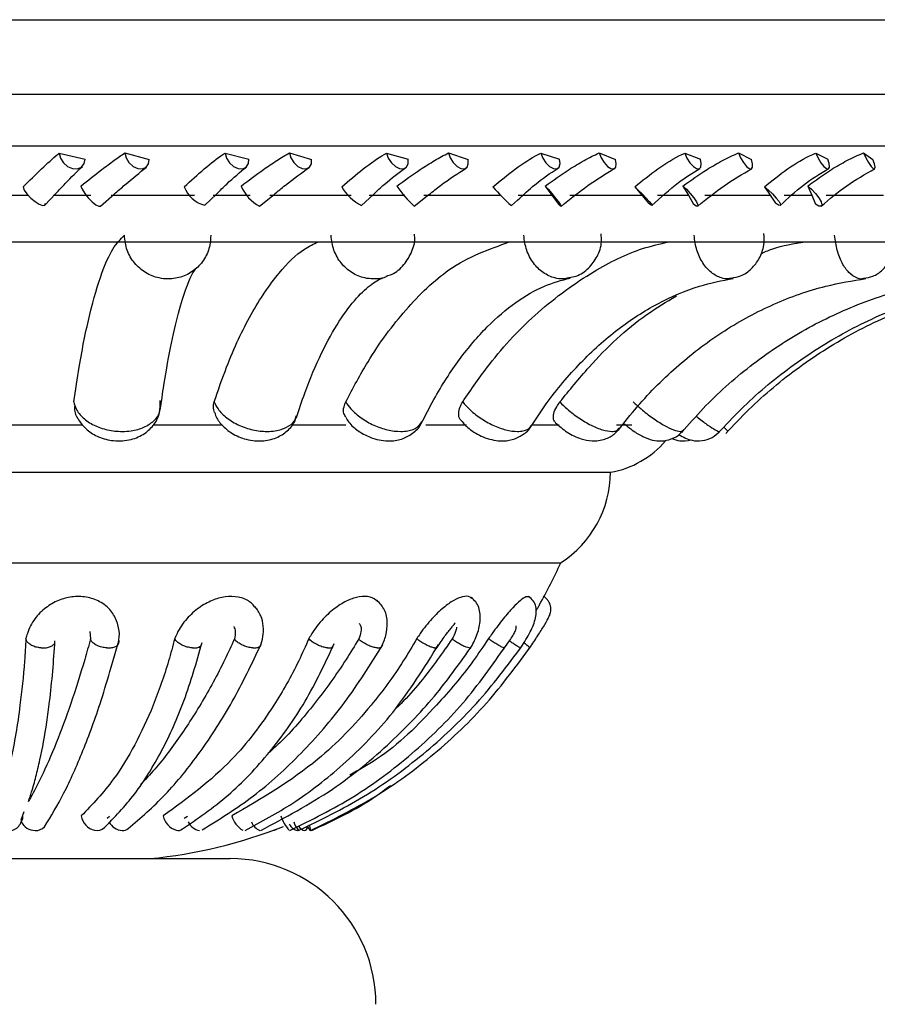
# Model space of a CAD drawing. Header units: millimetres. Extents: x 59 to 109, y 26 to 144.
# Tile 122 of 158: x 85.76 to 87.23, y 86.29 to 87.98. Entities that reach past the tile are written whole.
import ezdxf

# ---------------------------------------------------------------- set-up
doc = ezdxf.new("R2010")
doc.units = ezdxf.units.MM
doc.styles.add('SLDTEXTSTYLE0', font='TXT', dxfattribs={"width": 0.75})
doc.dimstyles.new('SLDDIMSTYLE0', dxfattribs={"dimtxt": 3.5, "dimasz": 3.302, "dimexe": 0, "dimexo": 0.0625, "dimgap": 0.875, "dimtad": 1, "dimdec": 0, "dimlfac": 20, "dimrnd": 1e-09, "dimzin": 12, "dimdsep": 46, "dimtxsty": 'SLDTEXTSTYLE0', "dimsah": 1, "dimcen": 0.09, "dimadec": 0, "dimazin": 3, "dimtfac": 1, "dimtdec": 0, "dimtofl": 0, "dimtmove": 0, "dimatfit": 3, "dimfxl": 0, "dimfrac": 2, "dimtolj": 1, "dimtzin": 12, "dimarcsym": 0})
doc.dimstyles.new('SLDDIMSTYLE1', dxfattribs={"dimtxt": 3.5, "dimasz": 3.302, "dimexe": 0, "dimexo": 0.0625, "dimgap": 0.875, "dimtad": 1, "dimdec": 0, "dimlfac": 20, "dimrnd": 1e-09, "dimzin": 12, "dimdsep": 46, "dimtxsty": 'SLDTEXTSTYLE0', "dimsah": 1, "dimcen": 0.09, "dimadec": 0, "dimazin": 3, "dimtfac": 1, "dimtdec": 0, "dimtmove": 0, "dimatfit": 0, "dimfxl": 0, "dimfrac": 2, "dimtolj": 1, "dimtzin": 12, "dimarcsym": 0})

# ---------------------------------------------------------------- blocks, each defined once
blk = doc.blocks.new('_D')
at = {"color": 7, "linetype": 'Continuous', "lineweight": 18}
for p, q in [((78.8835, 143.6649), (108.5588, 143.6649)), ((107.5588, 143.6649), (107.5588, 76.3608)), ((75.8335, 76.3608), (108.5588, 76.3608))]:
    blk.add_line(p, q, dxfattribs=at)
for points in [[(107.5588, 143.6649), (107.0508, 140.3629), (108.0668, 140.3629)], [(107.5588, 76.3608), (108.0668, 79.6628), (107.0508, 79.6628)]]:
    blk.add_solid(points, dxfattribs=at)
at = {"color": 7, "linetype": 'Continuous', "lineweight": 18, "insert": (103.047, 105.5185), "char_height": 3.5, "attachment_point": 1, "rotation": 90, "style": 'SLDTEXTSTYLE0'}
blk.add_mtext('1346', dxfattribs=at)
blk = doc.blocks.new('_D_1')
at = {"color": 7, "linetype": 'Continuous', "lineweight": 18}
for p, q in [((75.6057, 99.2579), (98.8756, 99.2579)), ((97.8756, 99.2579), (97.8756, 76.3608)), ((75.8335, 76.3608), (98.8756, 76.3608))]:
    blk.add_line(p, q, dxfattribs=at)
for points in [[(97.8756, 99.2579), (97.3676, 95.9559), (98.3836, 95.9559)], [(97.8756, 76.3608), (98.3836, 79.6628), (97.3676, 79.6628)]]:
    blk.add_solid(points, dxfattribs=at)
at = {"color": 7, "linetype": 'Continuous', "lineweight": 18, "insert": (93.3639, 85.2455), "char_height": 3.5, "attachment_point": 1, "rotation": 90, "style": 'SLDTEXTSTYLE0'}
blk.add_mtext('458', dxfattribs=at)

msp = doc.modelspace()

# ---------------------------------------------------------------- linework, layer by layer
at = {"color": 7, "linetype": 'Continuous', "lineweight": 25}
for p, q in [((83.57905, 87.98307), (87.90905, 87.98307)), ((85.82576, 87.75417), (85.87014, 87.74393)), ((85.93825, 87.75462), (85.9802, 87.74334)), ((86.11014, 87.75417), (86.15122, 87.74393)), ((86.22061, 87.75462), (86.25871, 87.74334)), ((86.38739, 87.75417), (86.42436, 87.74393)), ((86.49369, 87.75462), (86.5272, 87.74334)), ((86.65212, 87.75417), (86.68427, 87.74393)), ((86.75218, 87.75462), (86.78045, 87.74334)), ((86.89917, 87.75417), (86.92588, 87.74393)), ((86.99105, 87.75462), (87.01352, 87.74334)), ((87.12374, 87.75417), (87.14448, 87.74393)), ((87.20565, 87.75462), (87.22189, 87.74334)), ((85.80117, 87.66489), (85.81952, 87.68434)), ((85.89633, 87.66321), (85.92002, 87.68369)), ((86.0758, 87.66456), (86.09545, 87.68378)), ((86.65935, 87.6976), (86.67096, 87.68194)), ((86.81333, 87.69611), (86.82534, 87.68194)), ((86.89591, 87.6976), (86.90524, 87.68194)), ((87.03588, 87.69611), (87.04544, 87.68194)), ((87.11006, 87.6976), (87.11692, 87.68194)), ((85.63859, 87.68194), (85.77203, 87.68194)), ((85.81505, 87.68194), (85.87978, 87.68194)), ((85.91461, 87.68194), (86.05784, 87.68194)), ((86.08956, 87.68194), (86.15319, 87.68194)), ((86.16944, 87.66297), (86.19429, 87.68327)), ((86.1873, 87.68194), (86.32668, 87.68194)), ((86.34432, 87.66427), (86.36488, 87.68326)), ((86.35735, 87.68194), (86.41864, 87.68194)), ((86.43463, 87.66279), (86.46014, 87.6829)), ((86.45137, 87.68194), (86.58419, 87.68194)), ((86.6016, 87.66407), (86.61227, 87.67358)), ((86.6132, 87.68194), (86.67096, 87.68194)), ((86.67096, 87.68194), (86.68231, 87.66656)), ((86.70168, 87.68194), (86.82534, 87.68194)), ((86.82534, 87.68194), (86.83705, 87.66803)), ((86.85214, 87.68194), (86.90524, 87.68194)), ((86.90524, 87.68194), (86.91423, 87.66656)), ((86.93334, 87.68194), (87.04544, 87.68194)), ((87.04544, 87.68194), (87.05465, 87.66803)), ((87.06951, 87.68194), (87.11692, 87.68194)), ((87.11692, 87.68194), (87.12338, 87.66656)), ((87.14186, 87.68194), (87.24022, 87.68194)), ((83.89448, 87.60178), (87.59362, 87.60178)), ((85.99888, 87.31271), (86.00218, 87.33486)), ((85.74015, 87.28797), (85.86611, 87.28797)), ((85.98876, 87.28797), (86.10576, 87.28797)), ((86.22736, 87.28797), (86.31724, 87.28797)), ((86.45494, 87.28797), (86.52432, 87.28797)), ((86.63858, 87.28797), (86.68361, 87.28797)), ((86.78215, 87.28797), (86.80838, 87.28797)), ((84.71629, 87.20638), (86.77181, 87.20638)), ((84.80197, 87.05076), (86.68612, 87.05076)), ((85.87804, 86.93292), (85.87936, 86.92023)), ((85.91477, 86.87196), (85.92704, 86.91284)), ((86.29381, 86.90442), (86.29569, 86.90723)), ((85.91731, 86.87988), (85.92113, 86.89316)), ((85.76021, 86.60965), (85.76537, 86.62395)), ((85.90816, 86.61269), (85.91189, 86.61614)), ((86.04033, 86.61269), (86.04593, 86.61614)), ((86.19225, 86.59151), (86.19517, 86.59191)), ((85.36905, 86.54327), (86.11905, 86.54327))]:
    msp.add_line(p, q, dxfattribs=at)
at = {"color": 1, "linetype": 'Continuous', "lineweight": 25}
for p, q in [((83.57905, 87.85513), (87.90905, 87.85513)), ((83.65429, 87.76635), (87.8338, 87.76635))]:
    msp.add_line(p, q, dxfattribs=at)
at = {"color": 7, "linetype": 'Continuous', "lineweight": 25, "flags": 128}
for points in [[(85.82576, 87.75417), (85.82777, 87.7455), (85.8328, 87.7374), (85.8401, 87.73108), (85.84857, 87.7275), (85.85695, 87.72719), (85.86399, 87.7302), (85.86861, 87.73607), (85.87014, 87.74393)], [(85.93825, 87.75462), (85.94043, 87.74592), (85.94541, 87.73773), (85.95245, 87.73127), (85.9605, 87.7275), (85.96836, 87.72699), (85.97485, 87.72981), (85.979, 87.73555), (85.9802, 87.74334)], [(86.11014, 87.75417), (86.11265, 87.7455), (86.11786, 87.7374), (86.12499, 87.73108), (86.13297, 87.7275), (86.1406, 87.72719), (86.14673, 87.7302), (86.15046, 87.73607), (86.15122, 87.74393)], [(86.22061, 87.75462), (86.22327, 87.74592), (86.22836, 87.73773), (86.23514, 87.73127), (86.24258, 87.7275), (86.24959, 87.72699), (86.2551, 87.72981), (86.2583, 87.73555), (86.25871, 87.74334)], [(86.38739, 87.75417), (86.39036, 87.7455), (86.39565, 87.7374), (86.40247, 87.73108), (86.40979, 87.7275), (86.41652, 87.72719), (86.42164, 87.7302), (86.4244, 87.73607), (86.42436, 87.74393)], [(86.49369, 87.75462), (86.49678, 87.74592), (86.50189, 87.73773), (86.50827, 87.73127), (86.51496, 87.7275), (86.52097, 87.72699), (86.5254, 87.72981), (86.52759, 87.73555), (86.5272, 87.74334)], [(86.65212, 87.75417), (86.65549, 87.7455), (86.66076, 87.7374), (86.66714, 87.73108), (86.67366, 87.7275), (86.67935, 87.72719), (86.68336, 87.7302), (86.68509, 87.73607), (86.68427, 87.74393)], [(86.75218, 87.75462), (86.75563, 87.74592), (86.76067, 87.73773), (86.76653, 87.73127), (86.77234, 87.7275), (86.77724, 87.72699), (86.7805, 87.72981), (86.78162, 87.73555), (86.78045, 87.74334)], [(86.89917, 87.75417), (86.90288, 87.7455), (86.90803, 87.7374), (86.91384, 87.73108), (86.91943, 87.7275), (86.92398, 87.72719), (86.9268, 87.7302), (86.92747, 87.73607), (86.92588, 87.74393)], [(86.99105, 87.75462), (86.9948, 87.74592), (86.99965, 87.73773), (87.00488, 87.73127), (87.0097, 87.7275), (87.0134, 87.72699), (87.01542, 87.72981), (87.01546, 87.73555), (87.01352, 87.74334)], [(87.12374, 87.75417), (87.12772, 87.7455), (87.13264, 87.7374), (87.13777, 87.73108), (87.14233, 87.7275), (87.14565, 87.72719), (87.14722, 87.7302), (87.14681, 87.73607), (87.14448, 87.74393)], [(87.20565, 87.75462), (87.20963, 87.74592), (87.2142, 87.73773), (87.21869, 87.73127), (87.22243, 87.7275), (87.22485, 87.72699), (87.2256, 87.72981), (87.22456, 87.73555), (87.22189, 87.74334)], [(85.76384, 87.69611), (85.76571, 87.69078), (85.77023, 87.68408), (85.77671, 87.67705), (85.78415, 87.67078), (85.79139, 87.66623), (85.79732, 87.66411), (85.80101, 87.66474), (85.80191, 87.66803)], [(85.86281, 87.6976), (85.86498, 87.69208), (85.86943, 87.685), (85.87549, 87.67744), (85.88221, 87.67057), (85.88856, 87.66547), (85.89355, 87.66291), (85.89625, 87.66313)], [(86.65935, 87.6976), (86.66452, 87.69208), (86.67068, 87.685), (86.67689, 87.67744), (86.68219, 87.67057), (86.68575, 87.66547), (86.68702, 87.66291), (86.68581, 87.66329), (86.68231, 87.66656)], [(86.81333, 87.69611), (86.81918, 87.69078), (86.82598, 87.68408), (86.83268, 87.67705), (86.83824, 87.67078), (86.84182, 87.66623), (86.84285, 87.66411), (86.84117, 87.66474), (86.83705, 87.66803)], [(86.89591, 87.6976), (86.90191, 87.69208), (86.90842, 87.685), (86.91443, 87.67744), (86.91903, 87.67057), (86.9215, 87.66547), (86.92145, 87.66291), (86.9189, 87.66329), (86.91423, 87.66656)], [(87.03588, 87.69611), (87.04248, 87.69078), (87.04954, 87.68408), (87.05596, 87.67705), (87.06077, 87.67078), (87.0632, 87.66623), (87.06289, 87.66411), (87.05989, 87.66474), (87.05465, 87.66803)], [(87.11006, 87.6976), (87.11676, 87.69208), (87.12349, 87.685), (87.1292, 87.67744), (87.13301, 87.67057), (87.13433, 87.66547), (87.13296, 87.66291), (87.12912, 87.66329), (87.12338, 87.66656)], [(86.19517, 86.59191), (86.19772, 86.59308), (86.19885, 86.59395)], [(86.23608, 86.59921), (86.23869, 86.59624), (86.24152, 86.59373), (86.24418, 86.59213), (86.24656, 86.59152), (86.24855, 86.59191)], [(86.25119, 86.59898), (86.25278, 86.59624), (86.25442, 86.59373), (86.25572, 86.59213), (86.25662, 86.59152), (86.25709, 86.59191)], [(86.25952, 86.59215), (86.25929, 86.59183), (86.25863, 86.59151)]]:
    msp.add_lwpolyline(points, dxfattribs=at)
at = {"color": 7, "linetype": 'Continuous', "lineweight": 25}
for centre, radius, start, end in [((86.08826, 87.71452), 0.05159, 200.90307, 255.931), ((86.20304, 87.72545), 0.07102, 203.08814, 241.7184), ((86.38064, 87.73649), 0.08091, 209.9423, 243.30613), ((86.60112, 87.83461), 0.23927, 214.93121, 225.9059), ((86.86706, 87.95764), 0.39581, 221.35754, 227.88266), ((86.74376, 87.36478), 0.16087, 280.04159, 319.52243), ((86.58428, 87.20823), 0.18753, 302.89059, 359.43407), ((85.89475, 87.40662), 0.8677, 330.49399, 335.78775), ((85.73932, 86.6134), 0.0221, 256.56166, 358.13615), ((85.78499, 86.61935), 0.02785, 208.11234, 268.30261), ((85.89267, 86.62066), 0.0294, 187.8918, 257.84851), ((85.93602, 86.61986), 0.02845, 208.6289, 265.12001), ((86.03697, 86.62355), 0.03344, 191.95389, 251.07811), ((86.07118, 86.61817), 0.02713, 206.13217, 259.38866), ((86.16118, 86.62709), 0.0407, 194.91158, 239.81044), ((86.18037, 86.61598), 0.02652, 201.59122, 247.35197), ((86.278, 86.64159), 0.07633, 199.09671, 220.60496), ((86.23981, 86.61332), 0.02228, 209.49694, 258.26539), ((86.28234, 86.62702), 0.05817, 200.93961, 217.61492), ((85.78506, 86.61307), 0.02158, 267.6319, 315.78908), ((85.89063, 86.60985), 0.01841, 256.97397, 313.29533), ((85.93423, 86.60732), 0.01582, 267.69085, 308.01559), ((85.89475, 87.40662), 0.8677, 275.74123, 291.32966), ((86.02939, 86.60302), 0.01158, 253.65418, 310.68637), ((86.24348, 86.59805), 0.00796, 309.55787, 6.25201), ((86.22564, 86.58969), 0.03153, 4.0487, 21.3103), ((86.11905, 86.29327), 0.25, 0, 90)]:
    msp.add_arc(centre, radius, start, end, dxfattribs=at)
for points, knots in [([(85.76384, 87.69611), (85.77454, 87.70674), (85.796, 87.72803), (85.81603, 87.74601), (85.82483, 87.75339), (85.82576, 87.75417)], [0, 0, 0, 0, 0.4710886, 0.9438893, 1, 1, 1, 1]), ([(85.86281, 87.6976), (85.87498, 87.7073), (85.89462, 87.72295), (85.92012, 87.74195), (85.93215, 87.75036), (85.93825, 87.75462)], [0, 0, 0, 0, 0.4459344, 0.7192508, 1, 1, 1, 1]), ([(86.04006, 87.69611), (86.05169, 87.70674), (86.07499, 87.72803), (86.09821, 87.74601), (86.10899, 87.75339), (86.11014, 87.75417)], [0, 0, 0, 0, 0.4710882, 0.9438891, 1, 1, 1, 1]), ([(86.13772, 87.6976), (86.15063, 87.7073), (86.17147, 87.72295), (86.19955, 87.74195), (86.21353, 87.75036), (86.22061, 87.75462)], [0, 0, 0, 0, 0.4459316, 0.7192474, 1, 1, 1, 1]), ([(86.31053, 87.69611), (86.32285, 87.70674), (86.34754, 87.72803), (86.3735, 87.74601), (86.38606, 87.75339), (86.38739, 87.75417)], [0, 0, 0, 0, 0.4710916, 0.9438869, 1, 1, 1, 1]), ([(86.40496, 87.6976), (86.41837, 87.7073), (86.44, 87.72295), (86.47013, 87.74195), (86.48577, 87.75036), (86.49369, 87.75462)], [0, 0, 0, 0, 0.4459368, 0.7192503, 1, 1, 1, 1]), ([(86.56997, 87.69611), (86.58274, 87.70674), (86.60834, 87.72803), (86.63653, 87.74601), (86.65062, 87.75339), (86.65212, 87.75417)], [0, 0, 0, 0, 0.4710887, 0.9438903, 1, 1, 1, 1]), ([(86.65935, 87.6976), (86.67298, 87.7073), (86.69498, 87.72295), (86.72657, 87.74195), (86.74357, 87.75036), (86.75218, 87.75462)], [0, 0, 0, 0, 0.4459349, 0.719252, 1, 1, 1, 1]), ([(86.81333, 87.69611), (86.82631, 87.70674), (86.85232, 87.72803), (86.8822, 87.74601), (86.89754, 87.75339), (86.89917, 87.75417)], [0, 0, 0, 0, 0.4710927, 0.943891, 1, 1, 1, 1]), ([(86.89591, 87.6976), (86.90951, 87.7073), (86.93145, 87.72295), (86.96389, 87.74195), (86.98192, 87.75036), (86.99105, 87.75462)], [0, 0, 0, 0, 0.4459359, 0.7192521, 1, 1, 1, 1]), ([(87.03588, 87.69611), (87.04881, 87.70674), (87.07473, 87.72803), (87.10571, 87.74601), (87.12201, 87.75339), (87.12374, 87.75417)], [0, 0, 0, 0, 0.4710917, 0.9438895, 1, 1, 1, 1]), ([(87.11006, 87.6976), (87.12336, 87.7073), (87.14481, 87.72295), (87.17746, 87.74195), (87.19617, 87.75036), (87.20565, 87.75462)], [0, 0, 0, 0, 0.4459373, 0.719254, 1, 1, 1, 1]), ([(85.81952, 87.68434), (85.8251, 87.6903), (85.84244, 87.7088), (85.8561, 87.72226), (85.86536, 87.73138)], [0, 0, 0, 0, 0.3219792, 1, 1, 1, 1]), ([(85.92002, 87.68369), (85.92629, 87.68914), (85.9468, 87.70697), (85.96355, 87.72062), (85.97518, 87.73009)], [0, 0, 0, 0, 0.3054518, 1, 1, 1, 1]), ([(86.09545, 87.68378), (86.10141, 87.68969), (86.11982, 87.70798), (86.13588, 87.72124), (86.14675, 87.73021)], [0, 0, 0, 0, 0.3235197, 1, 1, 1, 1]), ([(86.19429, 87.68327), (86.20084, 87.68869), (86.22218, 87.70636), (86.24122, 87.71985), (86.25442, 87.72921)], [0, 0, 0, 0, 0.3067898, 1, 1, 1, 1]), ([(86.36488, 87.68326), (86.3711, 87.68914), (86.39023, 87.70724), (86.40837, 87.72035), (86.42061, 87.72919)], [0, 0, 0, 0, 0.32509592, 1, 1, 1, 1]), ([(86.46014, 87.6829), (86.46685, 87.6883), (86.4886, 87.7058), (86.50954, 87.71917), (86.52402, 87.72842)], [0, 0, 0, 0, 0.3082004, 1, 1, 1, 1]), ([(86.61227, 87.67358), (86.62207, 87.6827), (86.64497, 87.704), (86.66833, 87.71949), (86.68169, 87.72835)], [0, 0, 0, 0, 0.4279661, 1, 1, 1, 1]), ([(86.68684, 87.6627), (86.70206, 87.67506), (86.73223, 87.69959), (86.76336, 87.71842), (86.7788, 87.72775)], [0, 0, 0, 0, 0.5041184, 1, 1, 1, 1]), ([(86.84271, 87.66401), (86.85768, 87.67793), (86.88408, 87.70248), (86.91264, 87.7201), (86.925, 87.72773)], [0, 0, 0, 0, 0.5672256, 1, 1, 1, 1]), ([(86.92128, 87.6628), (86.9361, 87.67506), (86.96547, 87.69934), (86.99788, 87.71803), (87.01393, 87.72728)], [0, 0, 0, 0, 0.5047758, 1, 1, 1, 1]), ([(87.06299, 87.66417), (87.07588, 87.67644), (87.10139, 87.70071), (87.13115, 87.71852), (87.14586, 87.72733)], [0, 0, 0, 0, 0.5054463, 1, 1, 1, 1]), ([(87.13334, 87.66312), (87.14749, 87.67526), (87.17547, 87.69928), (87.20851, 87.71782), (87.22485, 87.72699)], [0, 0, 0, 0, 0.5052692, 1, 1, 1, 1]), ([(86.97902, 87.53966), (86.98442, 87.54054), (86.99727, 87.54263), (87.01423, 87.55512), (87.02796, 87.57346), (87.03587, 87.59471), (87.03527, 87.60952), (87.035, 87.61618)], [0, 0, 0, 0, 0.1562129, 0.3714959, 0.584413, 0.8131972, 1, 1, 1, 1]), ([(87.20598, 87.53921), (87.21139, 87.54006), (87.22337, 87.54194), (87.23866, 87.55293), (87.25112, 87.56832), (87.25888, 87.58828), (87.26219, 87.60543), (87.26046, 87.61517), (87.26022, 87.61657)], [0, 0, 0, 0, 0.1554251, 0.3437329, 0.5237912, 0.7222861, 0.9600825, 1, 1, 1, 1]), ([(85.85071, 87.32709), (85.85373, 87.34735), (85.86206, 87.40324), (85.87799, 87.48129), (85.89759, 87.54811), (85.91767, 87.59337), (85.93083, 87.60643), (85.93748, 87.61302)], [0, 0, 0, 0, 0.1310997, 0.3616385, 0.5988625, 0.7973253, 1, 1, 1, 1]), ([(86.08568, 87.61302), (86.08541, 87.60742), (86.08471, 87.59344), (86.07607, 87.5724), (86.05958, 87.55337), (86.03759, 87.54102), (86.01577, 87.53728), (85.99397, 87.53959), (85.97315, 87.54787), (85.9539, 87.56467), (85.94039, 87.58719), (85.93846, 87.60432), (85.93748, 87.61302)], [0, 0, 0, 0, 0.0717727, 0.1789401, 0.2859694, 0.3929737, 0.5000201, 0.5669993, 0.6742178, 0.7815509, 0.8889269, 1, 1, 1, 1]), ([(86.0916, 87.32709), (86.09858, 87.34735), (86.11783, 87.40323), (86.15464, 87.48141), (86.19998, 87.54768), (86.23928, 87.5876), (86.26235, 87.59811), (86.27042, 87.60178)], [0, 0, 0, 0, 0.14503715, 0.40008419, 0.66252866, 0.88208999, 1, 1, 1, 1]), ([(86.31731, 87.32709), (86.32977, 87.35067), (86.36103, 87.40978), (86.41998, 87.48818), (86.50048, 87.56694), (86.56317, 87.58922), (86.59852, 87.60178)], [0, 0, 0, 0, 0.1649567, 0.413503, 0.6692606, 1, 1, 1, 1]), ([(86.38769, 87.54355), (86.39051, 87.54427), (86.40201, 87.54723), (86.41834, 87.562), (86.4318, 87.58509), (86.43724, 87.60444), (86.43532, 87.6141), (86.43518, 87.61478)], [0, 0, 0, 0, 0.0948467, 0.3873548, 0.679562, 0.9775021, 1, 1, 1, 1]), ([(86.51796, 87.32709), (86.53292, 87.34892), (86.57224, 87.4063), (86.64685, 87.48503), (86.73632, 87.54984), (86.81264, 87.5883), (86.85662, 87.59835), (86.87163, 87.60178)], [0, 0, 0, 0, 0.1567629, 0.4120951, 0.674837, 0.8890465, 1, 1, 1, 1]), ([(86.70014, 87.54052), (86.70446, 87.54117), (86.71706, 87.54307), (86.73473, 87.55605), (86.74972, 87.57638), (86.75726, 87.59757), (86.75596, 87.61089), (86.75551, 87.6155)], [0, 0, 0, 0, 0.1275315, 0.3718315, 0.6144125, 0.8666663, 1, 1, 1, 1]), ([(87.02952, 87.58158), (87.03585, 87.5843), (87.06024, 87.5948), (87.08605, 87.59881), (87.10517, 87.60178)], [0, 0, 0, 0, 0.25920444, 1, 1, 1, 1]), ([(86.00218, 87.33486), (86.00322, 87.34198), (86.00825, 87.37636), (86.01828, 87.42975), (86.03202, 87.48786), (86.04544, 87.52794), (86.05448, 87.54911), (86.06099, 87.55677), (86.05913, 87.55517), (86.05897, 87.55504)], [0, 0, 0, 0, 0.0553737, 0.2673776, 0.4764613, 0.6796091, 0.8440691, 0.9864964, 1, 1, 1, 1]), ([(86.23262, 87.30012), (86.23735, 87.31426), (86.25092, 87.3548), (86.27553, 87.41257), (86.30595, 87.46757), (86.33597, 87.50725), (86.36318, 87.53168), (86.37812, 87.53921), (86.38449, 87.54123), (86.38522, 87.54146)], [0, 0, 0, 0, 0.0967538, 0.277281, 0.4554078, 0.630286, 0.8024417, 0.9772638, 1, 1, 1, 1]), ([(86.44697, 87.2901), (86.45405, 87.30398), (86.47457, 87.34423), (86.51215, 87.402), (86.55974, 87.45808), (86.60908, 87.4999), (86.65713, 87.52769), (86.68778, 87.53581), (86.70245, 87.53969)], [0, 0, 0, 0, 0.09661683, 0.28013627, 0.46305353, 0.6459714, 0.83051378, 1, 1, 1, 1]), ([(86.6335, 87.28281), (86.64264, 87.29661), (86.66953, 87.33718), (86.71935, 87.39596), (86.7838, 87.4539), (86.85253, 87.4979), (86.91916, 87.52655), (86.96284, 87.53525), (86.98225, 87.53912)], [0, 0, 0, 0, 0.0962995, 0.2830956, 0.4701371, 0.6581595, 0.8481207, 1, 1, 1, 1]), ([(86.78457, 87.27787), (86.79543, 87.29168), (86.82768, 87.33266), (86.88789, 87.39243), (86.96669, 87.45178), (87.0515, 87.49704), (87.13328, 87.52615), (87.18685, 87.53504), (87.20995, 87.53888)], [0, 0, 0, 0, 0.0959893, 0.2848966, 0.4741909, 0.6642184, 0.8552102, 1, 1, 1, 1]), ([(86.89376, 87.27479), (86.90589, 87.28863), (86.94207, 87.32992), (87.0099, 87.39033), (87.09912, 87.4505), (87.19537, 87.49641), (87.28807, 87.52586), (87.34877, 87.53489), (87.37479, 87.53876)], [0, 0, 0, 0, 0.0957677, 0.2856361, 0.4757592, 0.6661825, 0.8569223, 1, 1, 1, 1]), ([(86.95628, 87.27319), (86.96914, 87.28706), (87.00759, 87.3285), (87.07979, 87.38923), (87.17492, 87.44979), (87.27758, 87.49601), (87.37655, 87.52569), (87.4414, 87.5348), (87.46922, 87.53871)], [0, 0, 0, 0, 0.0956418, 0.2858112, 0.476119, 0.6664795, 0.856889, 1, 1, 1, 1]), ([(86.96937, 87.27287), (86.98238, 87.28675), (87.0213, 87.32822), (87.09442, 87.38901), (87.19077, 87.44965), (87.29477, 87.49592), (87.39505, 87.52566), (87.46077, 87.53478), (87.48899, 87.5387)], [0, 0, 0, 0, 0.0956215, 0.2858238, 0.4761478, 0.6664729, 0.8568069, 1, 1, 1, 1]), ([(86.68478, 87.32709), (86.70124, 87.34725), (86.74662, 87.40287), (86.81315, 87.46648), (86.86753, 87.49878), (86.88472, 87.509)], [0, 0, 0, 0, 0.27998408, 0.77233668, 1, 1, 1, 1]), ([(85.85161, 87.31947), (85.85164, 87.31735), (85.85175, 87.30829), (85.85965, 87.29369), (85.87357, 87.2777), (85.89381, 87.26566), (85.92001, 87.25899), (85.94811, 87.26085), (85.97241, 87.27145), (85.98947, 87.28804), (85.99963, 87.30826), (85.99919, 87.32258), (85.99898, 87.32942)], [0, 0, 0, 0, 0.0291129, 0.1248503, 0.2194642, 0.3236058, 0.4438421, 0.5806531, 0.6982744, 0.8040817, 0.906437, 1, 1, 1, 1]), ([(86.09218, 87.30874), (86.09113, 87.31206), (86.08926, 87.31797), (86.09089, 87.32431), (86.0916, 87.32709)], [0, 0, 0, 0, 0.5613775, 1, 1, 1, 1]), ([(86.31756, 87.30073), (86.3163, 87.30272), (86.31303, 87.30787), (86.31337, 87.31744), (86.31618, 87.32434), (86.31731, 87.32709)], [0, 0, 0, 0, 0.2755513, 0.7109314, 1, 1, 1, 1]), ([(86.51557, 87.29522), (86.51485, 87.29581), (86.51166, 87.29849), (86.51051, 87.30679), (86.51238, 87.31737), (86.51637, 87.32432), (86.51796, 87.32709)], [0, 0, 0, 0, 0.0970442, 0.4361038, 0.775, 1, 1, 1, 1]), ([(86.67734, 87.29164), (86.676, 87.29327), (86.67305, 87.29687), (86.67375, 87.30668), (86.67793, 87.31739), (86.68283, 87.32432), (86.68478, 87.32709)], [0, 0, 0, 0, 0.237778, 0.5239852, 0.8100631, 1, 1, 1, 1]), ([(86.09243, 87.30881), (86.09286, 87.30717), (86.09497, 87.29912), (86.10502, 87.28645), (86.1224, 87.27178), (86.1474, 87.26136), (86.17518, 87.2588), (86.20055, 87.26515), (86.21941, 87.27847), (86.23056, 87.29223), (86.23244, 87.30148), (86.23286, 87.30357)], [0, 0, 0, 0, 0.0284959, 0.1399737, 0.2641011, 0.4102711, 0.5766308, 0.717175, 0.842043, 0.9643387, 1, 1, 1, 1]), ([(86.31753, 87.30071), (86.31911, 87.29794), (86.32433, 87.28875), (86.33963, 87.27582), (86.36398, 87.26315), (86.39108, 87.25864), (86.41584, 87.26287), (86.43437, 87.27408), (86.44576, 87.28523), (86.44794, 87.29276), (86.44817, 87.29357)], [0, 0, 0, 0, 0.0612828, 0.2036899, 0.3749136, 0.5681124, 0.7143604, 0.8505103, 0.983907, 1, 1, 1, 1]), ([(86.51531, 87.29496), (86.5196, 87.29028), (86.53009, 87.27886), (86.55379, 87.26547), (86.57932, 87.25896), (86.603, 87.26117), (86.62104, 87.27004), (86.63261, 87.27931), (86.63533, 87.28601), (86.63551, 87.28645)], [0, 0, 0, 0, 0.137628, 0.33592732, 0.5548895, 0.70309763, 0.8449916, 0.98982802, 1, 1, 1, 1]), ([(86.6772, 87.29146), (86.68363, 87.28575), (86.69685, 87.27402), (86.71902, 87.26359), (86.74076, 87.25902), (86.76116, 87.26174), (86.77779, 87.27013), (86.7841, 87.27856), (86.78657, 87.28187)], [0, 0, 0, 0, 0.2023004, 0.4156163, 0.5729573, 0.7522518, 0.9028409, 1, 1, 1, 1]), ([(86.79566, 87.28941), (86.80037, 87.28547), (86.81048, 87.27702), (86.82681, 87.26734), (86.8425, 87.26126), (86.85951, 87.25933), (86.87626, 87.26288), (86.8896, 87.2698), (86.89466, 87.27683), (86.89614, 87.27889)], [0, 0, 0, 0, 0.1560641, 0.3347843, 0.4961056, 0.6310599, 0.7792599, 0.9351824, 1, 1, 1, 1]), ([(86.87676, 87.26415), (86.88123, 87.26264), (86.8916, 87.25914), (86.90325, 87.26082), (86.90987, 87.26177)], [0, 0, 0, 0, 0.4314214, 1, 1, 1, 1]), ([(86.88887, 87.27141), (86.8925, 87.26908), (86.89898, 87.26491), (86.91305, 87.26022), (86.92916, 87.25966), (86.94645, 87.26491), (86.95512, 87.27293), (86.95938, 87.27687)], [0, 0, 0, 0, 0.1953006, 0.3486212, 0.5656678, 0.786507, 1, 1, 1, 1]), ([(85.92536, 86.94881), (85.9222, 86.95577), (85.91582, 86.96982), (85.89633, 86.98499), (85.87264, 86.99332), (85.8476, 86.99368), (85.82339, 86.98706), (85.80115, 86.97405), (85.78214, 86.95461), (85.77219, 86.9356), (85.76937, 86.92384), (85.76865, 86.92084)], [0, 0, 0, 0, 0.1197541, 0.2420195, 0.3544864, 0.4647435, 0.5697775, 0.6825637, 0.8092327, 0.9511692, 1, 1, 1, 1]), ([(86.16358, 86.97244), (86.16017, 86.97669), (86.15266, 86.98607), (86.13342, 86.99321), (86.1107, 86.99371), (86.08716, 86.98705), (86.06426, 86.97405), (86.04301, 86.95461), (86.03006, 86.9356), (86.02507, 86.92384), (86.0238, 86.92084)], [0, 0, 0, 0, 0.1095647, 0.2416878, 0.3712085, 0.4945976, 0.627092, 0.7758966, 0.9426358, 1, 1, 1, 1]), ([(86.37202, 86.985), (86.36799, 86.98781), (86.35957, 86.99367), (86.34107, 86.9936), (86.32049, 86.98708), (86.29891, 86.97404), (86.27731, 86.95462), (86.26253, 86.9356), (86.25581, 86.92384), (86.25408, 86.92084)], [0, 0, 0, 0, 0.1355826, 0.2832275, 0.42388, 0.5749129, 0.7445367, 0.9346084, 1, 1, 1, 1]), ([(86.53322, 86.98951), (86.53241, 86.99045), (86.52915, 86.99421), (86.51836, 86.9934), (86.50261, 86.98714), (86.48425, 86.97402), (86.46423, 86.95462), (86.44892, 86.9356), (86.44106, 86.92384), (86.43905, 86.92084)], [0, 0, 0, 0, 0.0537675, 0.2153893, 0.3693536, 0.534683, 0.7203591, 0.9284202, 1, 1, 1, 1]), ([(86.53118, 86.90391), (86.5351, 86.91111), (86.54328, 86.92614), (86.54809, 86.94682), (86.54831, 86.96306), (86.54585, 86.97464), (86.54077, 86.98463), (86.53526, 86.98897), (86.53249, 86.99116)], [0, 0, 0, 0, 0.2178537, 0.4550283, 0.5843478, 0.7201334, 0.8591791, 1, 1, 1, 1]), ([(86.63135, 86.99213), (86.62994, 86.99265), (86.62693, 86.99376), (86.61714, 86.98693), (86.60387, 86.97409), (86.58714, 86.9546), (86.57268, 86.9356), (86.56439, 86.92385), (86.56227, 86.92084)], [0, 0, 0, 0, 0.1479015, 0.3151122, 0.4946602, 0.696308, 0.9222625, 1, 1, 1, 1]), ([(86.61631, 86.90286), (86.62193, 86.91162), (86.63278, 86.92854), (86.64187, 86.94972), (86.64474, 86.96514), (86.64403, 86.97603), (86.64007, 86.98618), (86.634, 86.99076), (86.63099, 86.99303)], [0, 0, 0, 0, 0.2667042, 0.5150225, 0.6377429, 0.7593728, 0.8804916, 1, 1, 1, 1]), ([(86.66637, 86.95922), (86.66732, 86.96142), (86.66945, 86.96639), (86.66957, 86.97376), (86.66793, 86.98027), (86.6653, 86.9854), (86.66135, 86.99015), (86.65781, 86.99237), (86.656, 86.99351)], [0, 0, 0, 0, 0.1797671, 0.4062049, 0.539546, 0.684733, 0.8396029, 1, 1, 1, 1]), ([(86.17078, 86.90768), (86.17249, 86.91321), (86.17601, 86.92463), (86.17642, 86.94246), (86.17262, 86.96064), (86.16558, 86.97073), (86.16196, 86.97592)], [0, 0, 0, 0, 0.230759, 0.4760395, 0.730008, 1, 1, 1, 1]), ([(86.37843, 86.90595), (86.3813, 86.9127), (86.38724, 86.92668), (86.38958, 86.949), (86.38549, 86.97122), (86.3757, 86.98138), (86.37068, 86.9866)], [0, 0, 0, 0, 0.2255446, 0.4669542, 0.7265234, 1, 1, 1, 1]), ([(86.64977, 86.97918), (86.64893, 86.97761), (86.64753, 86.97502), (86.64497, 86.97087), (86.64397, 86.96925)], [0, 0, 0, 0, 0.6094762, 1, 1, 1, 1]), ([(86.63151, 86.90274), (86.63608, 86.90953), (86.64527, 86.92315), (86.65707, 86.94203), (86.66411, 86.95429), (86.66733, 86.96074), (86.66756, 86.96192), (86.66768, 86.96252)], [0, 0, 0, 0, 0.244282, 0.4906111, 0.7426884, 0.870509, 1, 1, 1, 1]), ([(85.92648, 86.90934), (85.92776, 86.91591), (85.93038, 86.92941), (85.92693, 86.94276), (85.92516, 86.94962)], [0, 0, 0, 0, 0.485721, 1, 1, 1, 1]), ([(86.12509, 86.94177), (86.12625, 86.93889), (86.1289, 86.93229), (86.12733, 86.92458), (86.12644, 86.92023)], [0, 0, 0, 0, 0.4365399, 1, 1, 1, 1]), ([(86.34061, 86.94653), (86.34156, 86.94503), (86.34388, 86.94138), (86.34392, 86.9321), (86.34113, 86.92451), (86.33955, 86.92023)], [0, 0, 0, 0, 0.2319268, 0.5672199, 1, 1, 1, 1]), ([(86.47231, 86.90324), (86.4769, 86.91012), (86.48557, 86.9231), (86.49599, 86.9364), (86.50165, 86.94324), (86.50437, 86.9466), (86.50485, 86.94772), (86.50504, 86.94815)], [0, 0, 0, 0, 0.3474408, 0.6562142, 0.7954653, 0.9201989, 1, 1, 1, 1]), ([(86.50752, 86.94045), (86.50708, 86.93799), (86.50596, 86.93181), (86.50208, 86.92459), (86.49975, 86.92023)], [0, 0, 0, 0, 0.3972594, 1, 1, 1, 1]), ([(86.58813, 86.90247), (86.59283, 86.90912), (86.59973, 86.91888), (86.60617, 86.92956), (86.61009, 86.93715), (86.60995, 86.94071), (86.60987, 86.94273)], [0, 0, 0, 0, 0.4025125, 0.590499, 0.7670444, 1, 1, 1, 1]), ([(85.76865, 86.92084), (85.76784, 86.908), (85.76529, 86.86783), (85.75772, 86.79527), (85.74175, 86.69767), (85.72305, 86.64634), (85.71222, 86.61662)], [0, 0, 0, 0, 0.097751, 0.3057525, 0.5980207, 1, 1, 1, 1]), ([(85.79471, 86.90492), (85.7945, 86.90494), (85.79151, 86.90516), (85.78565, 86.90619), (85.7781, 86.90914), (85.77233, 86.91319), (85.76925, 86.91731), (85.76882, 86.91986), (85.76865, 86.92084)], [0, 0, 0, 0, 0.0159047, 0.2294643, 0.4430843, 0.6564691, 0.8693869, 1, 1, 1, 1]), ([(85.87936, 86.92023), (85.87606, 86.90845), (85.86519, 86.86961), (85.84573, 86.80832), (85.82067, 86.74047), (85.79736, 86.68746), (85.7813, 86.65635), (85.77398, 86.64347), (85.77282, 86.64142)], [0, 0, 0, 0, 0.1020321, 0.3364026, 0.5707832, 0.8051519, 0.9689783, 1, 1, 1, 1]), ([(85.77282, 86.64142), (85.77464, 86.64679), (85.77916, 86.66013), (85.78584, 86.68373), (85.79501, 86.72207), (85.80284, 86.76516), (85.80985, 86.817), (85.81475, 86.86328), (85.81719, 86.89969), (85.81837, 86.91733)], [0, 0, 0, 0, 0.0806254, 0.200197, 0.3197639, 0.5592176, 0.6787903, 0.844393, 1, 1, 1, 1]), ([(85.79471, 86.90492), (85.79492, 86.90491), (85.79791, 86.9047), (85.8037, 86.90496), (85.81066, 86.90691), (85.81504, 86.90924), (85.81603, 86.91103), (85.81624, 86.91141)], [0, 0, 0, 0, 0.02235206, 0.3221696, 0.62200044, 0.92162189, 1, 1, 1, 1]), ([(86.0238, 86.92084), (86.02037, 86.908), (86.00967, 86.86786), (85.9877, 86.80528), (85.95598, 86.73738), (85.91562, 86.67101), (85.88251, 86.63643), (85.86355, 86.61662)], [0, 0, 0, 0, 0.09768511, 0.30554677, 0.51341368, 0.72127016, 1, 1, 1, 1]), ([(85.90766, 86.90492), (85.90746, 86.90493), (85.90451, 86.9051), (85.89864, 86.90601), (85.89074, 86.90878), (85.88437, 86.91269), (85.88061, 86.91672), (85.8797, 86.91927), (85.87936, 86.92023)], [0, 0, 0, 0, 0.0158528, 0.2295335, 0.4432314, 0.6568233, 0.8698541, 1, 1, 1, 1]), ([(85.90237, 86.59563), (85.92041, 86.61418), (85.95641, 86.6512), (86.00232, 86.72625), (86.04184, 86.81278), (86.06111, 86.88018), (86.07075, 86.91393)], [0, 0, 0, 0, 0.251478, 0.501875, 0.7506254, 1, 1, 1, 1]), ([(85.90766, 86.90492), (85.90787, 86.90491), (85.9108, 86.90476), (85.91633, 86.90515), (85.92289, 86.90723), (85.92727, 86.91064), (85.9289, 86.91444), (85.92843, 86.91697), (85.92825, 86.91793)], [0, 0, 0, 0, 0.0158399, 0.2294465, 0.4430642, 0.6564223, 0.8693576, 1, 1, 1, 1]), ([(85.94398, 86.59486), (85.96536, 86.61325), (86.00807, 86.64997), (86.06796, 86.72451), (86.12389, 86.81059), (86.15612, 86.87785), (86.17224, 86.91148)], [0, 0, 0, 0, 0.2501174, 0.4995963, 0.7497087, 1, 1, 1, 1]), ([(86.12644, 86.92023), (86.12099, 86.90845), (86.103, 86.86961), (86.06967, 86.80823), (86.02518, 86.74079), (85.98981, 86.69542), (85.96916, 86.67451), (85.965, 86.67029)], [0, 0, 0, 0, 0.1180538, 0.3892287, 0.6604146, 0.931587, 1, 1, 1, 1]), ([(86.25408, 86.92084), (86.24836, 86.908), (86.23046, 86.86783), (86.189, 86.79527), (86.11547, 86.69767), (86.04504, 86.64634), (86.00426, 86.61662)], [0, 0, 0, 0, 0.0977503, 0.305752, 0.5980209, 1, 1, 1, 1]), ([(86.0541, 86.90492), (86.05391, 86.90494), (86.05113, 86.90516), (86.04543, 86.90619), (86.03738, 86.90914), (86.03044, 86.91319), (86.02588, 86.91731), (86.02437, 86.91986), (86.0238, 86.92084)], [0, 0, 0, 0, 0.0159072, 0.229485, 0.4430839, 0.6564692, 0.8693935, 1, 1, 1, 1]), ([(86.03568, 86.59327), (86.06281, 86.61183), (86.11697, 86.64888), (86.18771, 86.72409), (86.24991, 86.81086), (86.28171, 86.87847), (86.29763, 86.91232)], [0, 0, 0, 0, 0.25144, 0.5018343, 0.7506161, 1, 1, 1, 1]), ([(86.0541, 86.90492), (86.05429, 86.90491), (86.05705, 86.9047), (86.06201, 86.905), (86.06712, 86.90653), (86.06859, 86.90837), (86.06915, 86.90908)], [0, 0, 0, 0, 0.0276881, 0.3994256, 0.7711472, 1, 1, 1, 1]), ([(86.07095, 86.59262), (86.10069, 86.61104), (86.16008, 86.64781), (86.24194, 86.72256), (86.3173, 86.80891), (86.35959, 86.8764), (86.38074, 86.91015)], [0, 0, 0, 0, 0.2501162, 0.499614, 0.749741, 1, 1, 1, 1]), ([(86.43905, 86.92084), (86.43154, 86.908), (86.40803, 86.86783), (86.35445, 86.79527), (86.26074, 86.69767), (86.17278, 86.64634), (86.12185, 86.61662)], [0, 0, 0, 0, 0.0977509, 0.3057527, 0.5980201, 1, 1, 1, 1]), ([(86.15798, 86.90492), (86.1578, 86.90493), (86.15517, 86.9051), (86.14965, 86.90601), (86.14153, 86.90878), (86.13421, 86.91269), (86.12911, 86.91672), (86.12718, 86.91927), (86.12644, 86.92023)], [0, 0, 0, 0, 0.0158426, 0.2295368, 0.4432233, 0.656824, 0.8698571, 1, 1, 1, 1]), ([(86.14473, 86.59182), (86.17233, 86.60664), (86.23164, 86.63849), (86.3174, 86.70582), (86.40454, 86.79492), (86.45179, 86.87064), (86.47673, 86.91061)], [0, 0, 0, 0, 0.2043597, 0.4392552, 0.7040073, 1, 1, 1, 1]), ([(86.15798, 86.90492), (86.15816, 86.90491), (86.16077, 86.90476), (86.16532, 86.90519), (86.16966, 86.9068), (86.17061, 86.90861), (86.17094, 86.90924)], [0, 0, 0, 0, 0.0284927, 0.4122717, 0.7961223, 1, 1, 1, 1]), ([(86.17142, 86.59169), (86.2132, 86.61379), (86.29237, 86.65567), (86.39255, 86.73837), (86.47266, 86.8219), (86.51477, 86.88124), (86.53433, 86.90881)], [0, 0, 0, 0, 0.296502, 0.5618697, 0.7964988, 1, 1, 1, 1]), ([(86.33955, 86.92023), (86.33242, 86.90844), (86.30893, 86.86957), (86.26444, 86.80875), (86.21923, 86.75509), (86.19093, 86.72989), (86.18431, 86.724)], [0, 0, 0, 0, 0.1588531, 0.5237428, 0.8886475, 1, 1, 1, 1]), ([(86.22121, 86.59153), (86.25846, 86.60994), (86.33281, 86.64668), (86.43214, 86.72144), (86.52124, 86.80781), (86.56873, 86.87524), (86.59252, 86.90901)], [0, 0, 0, 0, 0.2511749, 0.5014656, 0.7503276, 1, 1, 1, 1]), ([(86.23633, 86.59151), (86.27409, 86.60983), (86.34954, 86.64645), (86.45164, 86.72098), (86.54434, 86.80721), (86.59488, 86.87472), (86.62017, 86.9085)], [0, 0, 0, 0, 0.2498077, 0.4991892, 0.74942, 1, 1, 1, 1]), ([(86.28593, 86.90492), (86.28577, 86.90494), (86.28346, 86.90516), (86.27843, 86.90619), (86.2706, 86.90914), (86.2631, 86.91319), (86.25747, 86.91731), (86.25502, 86.91986), (86.25408, 86.92084)], [0, 0, 0, 0, 0.0159089, 0.2294704, 0.443071, 0.6564614, 0.8693814, 1, 1, 1, 1]), ([(86.25687, 86.59156), (86.29443, 86.60995), (86.36943, 86.64667), (86.47043, 86.72136), (86.56162, 86.80764), (86.6109, 86.87499), (86.63558, 86.90872)], [0, 0, 0, 0, 0.25120288, 0.50149192, 0.75034561, 1, 1, 1, 1]), ([(86.28593, 86.90492), (86.28609, 86.90491), (86.28838, 86.9047), (86.29209, 86.90504), (86.2951, 86.90617), (86.29537, 86.90748), (86.29542, 86.90768)], [0, 0, 0, 0, 0.0330471, 0.476409, 0.9197931, 1, 1, 1, 1]), ([(86.56227, 86.92084), (86.55364, 86.90798), (86.52664, 86.86778), (86.46521, 86.79591), (86.39569, 86.7265), (86.33966, 86.69526), (86.32409, 86.68658)], [0, 0, 0, 0, 0.1375816, 0.4303381, 0.8416991, 1, 1, 1, 1]), ([(86.37152, 86.90492), (86.37138, 86.90493), (86.3693, 86.9051), (86.36462, 86.90601), (86.357, 86.90878), (86.34939, 86.91269), (86.3434, 86.91672), (86.34061, 86.91927), (86.33955, 86.92023)], [0, 0, 0, 0, 0.0158443, 0.2295392, 0.4432316, 0.6568171, 0.8698668, 1, 1, 1, 1]), ([(86.37152, 86.90492), (86.37166, 86.90491), (86.37371, 86.90476), (86.37715, 86.90509), (86.37846, 86.90666), (86.37912, 86.90744)], [0, 0, 0, 0, 0.0359094, 0.5198118, 1, 1, 1, 1]), ([(86.49975, 86.92023), (86.49154, 86.90849), (86.46449, 86.86978), (86.43191, 86.82822), (86.40465, 86.80218), (86.40081, 86.79851)], [0, 0, 0, 0, 0.2722182, 0.8975162, 1, 1, 1, 1]), ([(86.46962, 86.90492), (86.46951, 86.90494), (86.46787, 86.90516), (86.46394, 86.90619), (86.45703, 86.90914), (86.44964, 86.91319), (86.44344, 86.91731), (86.44026, 86.91986), (86.43905, 86.92084)], [0, 0, 0, 0, 0.0159059, 0.2294801, 0.4430796, 0.6564653, 0.8693859, 1, 1, 1, 1]), ([(86.52931, 86.90492), (86.52921, 86.90493), (86.52787, 86.9051), (86.52445, 86.90601), (86.518, 86.90878), (86.51077, 86.91269), (86.50444, 86.91672), (86.50104, 86.91927), (86.49975, 86.92023)], [0, 0, 0, 0, 0.0158573, 0.2295435, 0.4432353, 0.6568186, 0.8698661, 1, 1, 1, 1]), ([(86.58884, 86.90492), (86.58878, 86.90494), (86.58796, 86.90516), (86.58549, 86.90619), (86.5801, 86.90914), (86.57349, 86.91319), (86.56726, 86.91731), (86.56364, 86.91986), (86.56227, 86.92084)], [0, 0, 0, 0, 0.0159109, 0.2294777, 0.443079, 0.6564679, 0.8693928, 1, 1, 1, 1]), ([(86.61732, 86.90492), (86.61728, 86.90493), (86.61679, 86.9051), (86.61494, 86.90601), (86.61023, 86.90878), (86.60431, 86.9125), (86.59995, 86.9154), (86.59793, 86.91675)], [0, 0, 0, 0, 0.0188264, 0.2726699, 0.5265059, 0.7802393, 1, 1, 1, 1]), ([(86.63299, 86.90492), (86.633, 86.90494), (86.63306, 86.90516), (86.63229, 86.90619), (86.62883, 86.90917), (86.62539, 86.91189), (86.62305, 86.91357), (86.62286, 86.91371)], [0, 0, 0, 0, 0.0235802, 0.3400239, 0.656534, 0.9727191, 1, 1, 1, 1]), ([(86.46962, 86.90492), (86.46973, 86.90491), (86.47134, 86.9047), (86.47342, 86.90478), (86.47375, 86.90587), (86.47387, 86.90626)], [0, 0, 0, 0, 0.0456992, 0.659353, 1, 1, 1, 1]), ([(86.52931, 86.90492), (86.5294, 86.90491), (86.5307, 86.90476), (86.53205, 86.90476), (86.53203, 86.90554), (86.53203, 86.90562)], [0, 0, 0, 0, 0.0629721, 0.9120787, 1, 1, 1, 1]), ([(86.58884, 86.90492), (86.5889, 86.90491), (86.5895, 86.90474), (86.5896, 86.90495), (86.58968, 86.90513)], [0, 0, 0, 0, 0.0913846, 1, 1, 1, 1]), ([(86.61732, 86.90492), (86.61735, 86.90491), (86.61752, 86.90485), (86.61745, 86.90496), (86.6174, 86.90506)], [0, 0, 0, 0, 0.1901443, 1, 1, 1, 1]), ([(85.80052, 86.59802), (85.81166, 86.61627), (85.8339, 86.65273), (85.8665, 86.72705), (85.89378, 86.79995), (85.90912, 86.85257), (85.91477, 86.87196)], [0, 0, 0, 0, 0.2791759, 0.5577079, 0.8370208, 1, 1, 1, 1]), ([(86.25894, 86.59159), (86.29651, 86.60903), (86.3439, 86.63104), (86.3853, 86.66251), (86.39388, 86.66903)], [0, 0, 0, 0, 0.7928485, 1, 1, 1, 1]), ([(85.76293, 86.61614), (85.76285, 86.61454), (85.76267, 86.61102), (85.76121, 86.60791), (85.76042, 86.60622)], [0, 0, 0, 0, 0.4560079, 1, 1, 1, 1])]:
    msp.add_open_spline(points, degree=3, knots=knots, dxfattribs=at)
at = {"color": 1, "linetype": 'Continuous', "lineweight": 25}
for points, knots in [([(86.3879, 87.54246), (86.38784, 87.54243), (86.38107, 87.53834), (86.36748, 87.53762), (86.34705, 87.53947), (86.32712, 87.54791), (86.30861, 87.56466), (86.29538, 87.58719), (86.29322, 87.60432), (86.29212, 87.61302)], [0, 0, 0, 0, 0.0014714, 0.1775556, 0.2877358, 0.4641029, 0.6406624, 0.8172886, 1, 1, 1, 1]), ([(86.7001, 87.5403), (86.69663, 87.53935), (86.68889, 87.53724), (86.67362, 87.53982), (86.65566, 87.5478), (86.63862, 87.56469), (86.62627, 87.58718), (86.62397, 87.60431), (86.6228, 87.61302)], [0, 0, 0, 0, 0.0982286, 0.2190349, 0.4124143, 0.6060047, 0.7996653, 1, 1, 1, 1]), ([(86.97893, 87.53956), (86.97703, 87.53897), (86.97156, 87.53729), (86.95965, 87.53992), (86.94432, 87.54776), (86.92955, 87.5647), (86.91861, 87.58718), (86.91627, 87.60431), (86.91508, 87.61302)], [0, 0, 0, 0, 0.0662836, 0.1913679, 0.3916022, 0.5920443, 0.7925697, 1, 1, 1, 1]), ([(87.20591, 87.53907), (87.20497, 87.53871), (87.20129, 87.5373), (87.19256, 87.54), (87.18053, 87.54774), (87.16867, 87.56471), (87.15961, 87.58718), (87.15734, 87.60431), (87.15618, 87.61302)], [0, 0, 0, 0, 0.0440359, 0.1721064, 0.3771053, 0.5823271, 0.7876268, 1, 1, 1, 1]), ([(85.85071, 87.32709), (85.85172, 87.32303), (85.85412, 87.31342), (85.86581, 87.29916), (85.88478, 87.28655), (85.90839, 87.27836), (85.93071, 87.27588), (85.95219, 87.27742), (85.97201, 87.28289), (85.98872, 87.29409), (85.99809, 87.30574), (85.99809, 87.31352), (85.99809, 87.31576)], [0, 0, 0, 0, 0.083576, 0.1976758, 0.3116306, 0.4255582, 0.5395233, 0.6108366, 0.7249852, 0.8392672, 0.9535946, 1, 1, 1, 1]), ([(86.0916, 87.32709), (86.09354, 87.32303), (86.09812, 87.31342), (86.11259, 87.29916), (86.13356, 87.28655), (86.15786, 87.27835), (86.17953, 87.27588), (86.19955, 87.27741), (86.21661, 87.28297), (86.22933, 87.29239), (86.23174, 87.30046), (86.23266, 87.30353)], [0, 0, 0, 0, 0.0918905, 0.2173417, 0.3426302, 0.4678932, 0.5931957, 0.6716011, 0.797106, 0.9227555, 1, 1, 1, 1]), ([(86.31731, 87.32709), (86.32008, 87.32303), (86.32664, 87.31342), (86.34327, 87.29916), (86.36532, 87.28655), (86.38922, 87.27836), (86.40938, 87.27587), (86.42684, 87.27745), (86.44096, 87.28248), (86.44589, 87.28998), (86.44823, 87.29353)], [0, 0, 0, 0, 0.1009749, 0.2388245, 0.3764994, 0.5141455, 0.6518311, 0.7379873, 0.8758979, 1, 1, 1, 1]), ([(86.51796, 87.32709), (86.52145, 87.32303), (86.5297, 87.31342), (86.54775, 87.29916), (86.56993, 87.28655), (86.59238, 87.27837), (86.61016, 87.27583), (86.62425, 87.27754), (86.63289, 87.28081), (86.63458, 87.2856), (86.63493, 87.2866)], [0, 0, 0, 0, 0.11066775, 0.26175154, 0.41264113, 0.56349793, 0.71440283, 0.80882994, 0.95997816, 1, 1, 1, 1]), ([(86.68478, 87.32709), (86.68884, 87.32303), (86.69843, 87.31342), (86.71712, 87.29916), (86.73842, 87.28656), (86.75854, 87.27832), (86.77284, 87.27597), (86.78265, 87.27703), (86.78518, 87.28022), (86.78653, 87.28191)], [0, 0, 0, 0, 0.1208488, 0.2858311, 0.450606, 0.6153414, 0.7801303, 0.8832464, 1, 1, 1, 1]), ([(86.8105, 87.32709), (86.81494, 87.32303), (86.82544, 87.31342), (86.84396, 87.29915), (86.86345, 87.28657), (86.88037, 87.27827), (86.89054, 87.27615), (86.89579, 87.27652), (86.89615, 87.27834), (86.89624, 87.27878)], [0, 0, 0, 0, 0.1319386, 0.3120561, 0.4919431, 0.6717942, 0.851696, 0.9642717, 1, 1, 1, 1]), ([(86.91878, 87.30256), (86.91997, 87.30158), (86.92746, 87.29543), (86.93957, 87.28665), (86.95225, 87.27844), (86.95838, 87.27581), (86.95904, 87.27682), (86.95921, 87.27708)], [0, 0, 0, 0, 0.0534865, 0.3359243, 0.6183051, 0.9007711, 1, 1, 1, 1]), ([(86.96604, 87.28383), (86.9678, 87.28211), (86.97229, 87.27769), (86.97232, 87.27712), (86.97234, 87.27677)], [0, 0, 0, 0, 0.38990763, 1, 1, 1, 1])]:
    msp.add_open_spline(points, degree=3, knots=knots, dxfattribs=at)

# ---------------------------------------------------------------- dimensions: what is measured, and where the dimension line sits
at = {"color": 7, "linetype": 'Continuous', "lineweight": 18}
for base, p1, dimstyle, picture, middle in [((107.55876, 76.36081), (77.88354, 143.66488), 'SLDDIMSTYLE0', '_D', (107.55876, 110.69074)), ((97.87561, 76.36081), (74.60571, 99.25793), 'SLDDIMSTYLE1', '_D_1', (97.87561, 89.12468))]:
    dim = msp.add_linear_dim(base=base, p1=p1, p2=(74.83348, 76.36081), angle=90, dimstyle=dimstyle, dxfattribs=at)
    dim.commit()
    dim.dimension.update_dxf_attribs({"geometry": picture, "text_midpoint": middle, "dimtype": 160})

doc.saveas('drawing.dxf')
